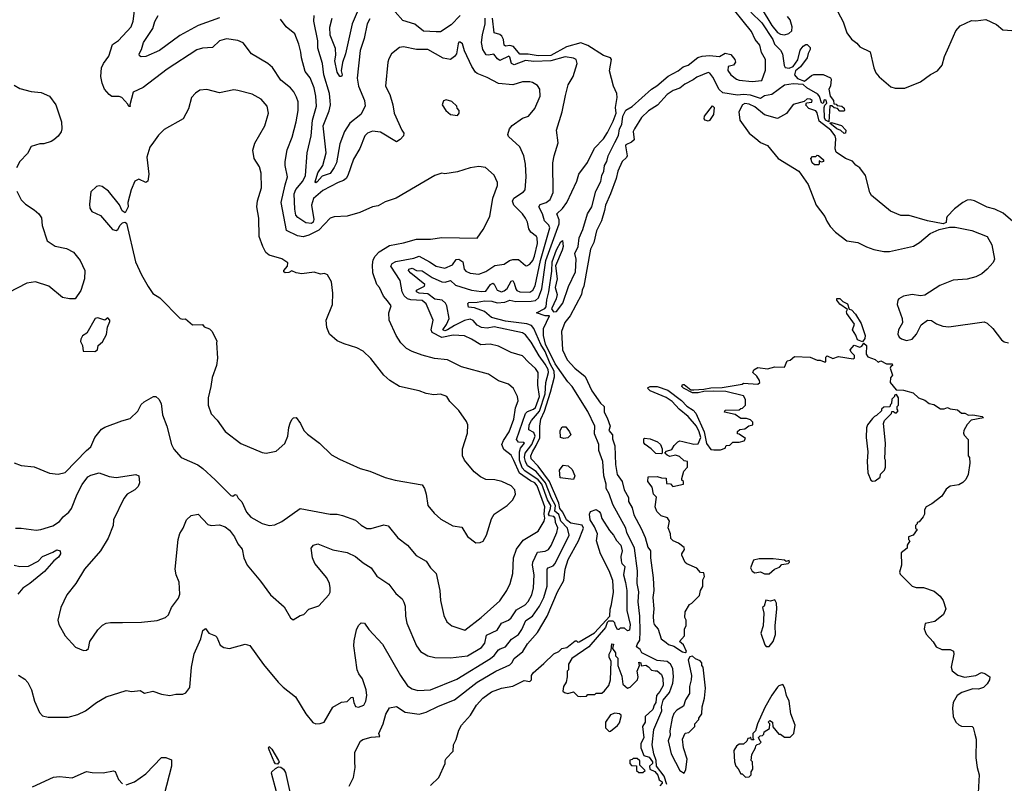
# Model space of a CAD drawing. Extents: x 1245515 to 1420776, y 606314 to 671314.
# Tile 127 of 256: x 1313974 to 1320926, y 654784 to 660175. Entities that reach past the tile are written whole.
import ezdxf

# ---------------------------------------------------------------- set-up
doc = ezdxf.new("R2010")
doc.units = 0

msp = doc.modelspace()

# ---------------------------------------------------------------- linework, layer by layer
at = {"layer": '0CON10XD'}
for points in [[(1318543.8, 654775), (1318523.8, 654835), (1318470, 654905), (1318467.8, 654945), (1318451.3, 654991.3), (1318440.7, 655055), (1318451.5, 655165), (1318509.1, 655295), (1318506.5, 655325), (1318518.6, 655371.4), (1318562.9, 655425), (1318585, 655491.2), (1318590, 655535), (1318585.8, 655595), (1318569.6, 655625), (1318545, 655643.8), (1318475, 655651.9), (1318366.2, 655705), (1318355, 655729.2), (1318328.3, 655748.3), (1318333.8, 655765), (1318353.1, 655795), (1318355.5, 655855.5), (1318351.9, 655965), (1318340.6, 656065), (1318344.7, 656135), (1318334.7, 656195), (1318335.2, 656285), (1318314.1, 656445), (1318261.1, 656555), (1318253.8, 656585), (1318162, 656752), (1318136.7, 656826.7), (1318115.2, 656865), (1318114.8, 656895), (1318097.8, 656955), (1318091.9, 657055), (1318064, 657134), (1318062.6, 657175), (1318031.6, 657251.6), (1318035.8, 657305.8), (1317985, 657408.9), (1317875.1, 657585.1), (1317845, 657617.6), (1317754, 657745), (1317686.6, 657885), (1317673.1, 657945), (1317672.8, 657995), (1317715.7, 658085.7), (1317685, 658085.7), (1317622.5, 658105), (1317682.6, 658137.4), (1317691.7, 658148.3), (1317695, 658197.5), (1317709.5, 658255), (1317730.8, 658399.2), (1317734.7, 658465), (1317765, 658550.8), (1317795, 658606.2), (1317806, 658616), (1317810.8, 658575), (1317805, 658547.5), (1317757.5, 658437.5), (1317768.8, 658345), (1317753.8, 658285), (1317768.1, 658235), (1317762.9, 658205), (1317729.2, 658135), (1317742.1, 658112.1), (1317765, 658114.7), (1317808.8, 658175), (1317848.7, 658291.3), (1317897.7, 658395), (1317902.1, 658485), (1317893.8, 658525), (1317916.3, 658575), (1317924.5, 658635), (1317951, 658695), (1317982.2, 658805), (1318013.9, 658855), (1318042.6, 658965), (1318077.1, 659032.9), (1318083.9, 659075), (1318098.3, 659105), (1318104.1, 659145), (1318120, 659175), (1318129.4, 659215), (1318175, 659308.9), (1318201.2, 659358.8), (1318209.2, 659405), (1318224.5, 659435), (1318232.2, 659495), (1318255, 659536.2), (1318298, 659562), (1318436.1, 659685), (1318472.5, 659707.5), (1318553.4, 659776.6), (1318624.4, 659815), (1318657.7, 659842.3), (1318695, 659854.6), (1318762.5, 659907.5), (1318792.7, 659917.3), (1318845, 659922.1), (1318914.7, 659915.3), (1318955, 659938.4), (1318995, 659929.1), (1319024.6, 659895), (1319027.7, 659875), (1319015, 659854.2), (1318975.7, 659844.3), (1318975, 659816.2), (1318995, 659786.2), (1319035, 659756.1), (1319055, 659748.2), (1319145, 659738.5), (1319214.4, 659745.6), (1319240.5, 659819.5), (1319240, 659895), (1319212.9, 659942.9), (1319199.1, 659995), (1319166.2, 660035), (1319141.1, 660091.1), (1318956, 660326)], [(1317155, 659129.4), (1317065, 659101.4), (1316975, 659087.5), (1316955, 659092.5), (1316905, 659075.8), (1316631.2, 658915), (1316555, 658888.8), (1316505, 658860), (1316465, 658853.3), (1316375.5, 658814.5), (1316285, 658788.6), (1316195, 658783.3), (1316165.4, 658774.6), (1316085, 658689.7), (1316016.6, 658653.4), (1315975, 658643.1), (1315935, 658650), (1315856.7, 658686.7), (1315820.8, 658885), (1315848.8, 659008.8), (1315864.6, 659065), (1315847.3, 659145), (1315847.3, 659175), (1315863.4, 659256.6), (1315896.8, 659345), (1315925.5, 659455), (1315940.4, 659535), (1315939.2, 659595), (1315929.5, 659629.5), (1315910.5, 659665), (1315885, 659693.3), (1315817.6, 659747.6), (1315758.5, 659838.5), (1315725.4, 659865.4), (1315610.8, 659935), (1315550.9, 660010.9), (1315515, 660028.1), (1315435, 660040), (1315384.5, 660025.5), (1315335, 659980), (1315264.3, 659974.3), (1315225, 659961.5), (1315014.7, 659825.3), (1314845, 659696.2), (1314775, 659663.3), (1314752.5, 659575), (1314755, 659562.5), (1314745, 659562.5), (1314738, 659578), (1314695, 659626.7), (1314675, 659633.3), (1314625, 659633.3), (1314605, 659646.7), (1314572.5, 659685), (1314555, 659727.5), (1314545.8, 659775), (1314550.8, 659835), (1314565, 659866.7), (1314602.7, 659917.3), (1314629.5, 660000.5), (1314672.1, 660027.9), (1314760, 660125), (1314774.4, 660165), (1314788.9, 660275)], [(1316363.1, 660245), (1316321.3, 660145), (1316273.8, 659935), (1316253, 659873), (1316243.8, 659815), (1316250, 659785), (1316245.8, 659775), (1316235, 659773.8), (1316215, 659803.8), (1316197.9, 659885), (1316205.5, 659925), (1316202.9, 659972.9), (1316165.6, 660065), (1316163.6, 660123.6), (1316181.1, 660185)], [(1317085, 660205.6), (1317020.6, 660139.4), (1316945, 660089.3), (1316915, 660090.3), (1316824.3, 660094.3), (1316765, 660142.8), (1316680, 660170), (1316625, 660230.5)], [(1319137.5, 660227.5), (1319215, 660153.2), (1319291, 660035), (1319303.1, 660003.1), (1319345, 659959.7), (1319360.5, 659935), (1319371.1, 659851.1), (1319378.7, 659838.7), (1319407.6, 659832.4), (1319435, 659844), (1319467.8, 659892.2), (1319485, 659960), (1319505, 659987.5), (1319525, 660000), (1319535, 660000), (1319555, 659980), (1319555.8, 659964.2), (1319542.3, 659937.7), (1319534, 659905), (1319488.2, 659841.8), (1319450.8, 659815), (1319444.2, 659785), (1319465, 659759.2), (1319515, 659741.2), (1319565, 659781.2), (1319582.3, 659787.7), (1319648.3, 659788.3), (1319698.8, 659765), (1319703.3, 659755), (1319700, 659705), (1319687.5, 659685), (1319696.1, 659636.1), (1319720, 659605), (1319721.7, 659581.7), (1319738.3, 659578.3), (1319745, 659570), (1319780, 659565), (1319795, 659550), (1319797.5, 659535), (1319795, 659530), (1319765, 659530), (1319748.3, 659548.3), (1319725, 659552.5), (1319707.5, 659567.5), (1319695, 659567.5), (1319686.6, 659453.4), (1319663.8, 659465), (1319657.2, 659482.8), (1319654.2, 659555.8), (1319658.8, 659571.2), (1319672.5, 659585), (1319668.3, 659608.3), (1319655, 659610), (1319647, 659583), (1319635, 659587.3), (1319622, 659632), (1319609.7, 659649.7), (1319532.1, 659695), (1319505, 659717.5), (1319435, 659721.6), (1319375, 659713.8), (1319285, 659646.4), (1319233.3, 659636.8), (1319205, 659619.4), (1319133.5, 659643.5), (1319085, 659647.2), (1319043.3, 659643.2), (1318938.7, 659658.7), (1318913.6, 659683.6), (1318869.2, 659769.2), (1318847.2, 659797.2), (1318835, 659801.8), (1318755, 659769.3), (1318730.1, 659749.9), (1318669.7, 659720.3), (1318635, 659691.8), (1318588.9, 659675), (1318545, 659647.8), (1318477.5, 659572.5), (1318415, 659532), (1318365, 659484.6), (1318314.6, 659405), (1318305.6, 659385), (1318313.3, 659326.7), (1318295, 659310), (1318255, 659292.5), (1318251.2, 659285), (1318263.3, 659215), (1318257.7, 659202.3), (1318228, 659175), (1318196.5, 659105), (1318184.8, 659055.2), (1318146.2, 658945), (1318110.5, 658865), (1318102.1, 658827.9), (1318081.4, 658755), (1318046.9, 658685), (1318028, 658602), (1318003.4, 658555), (1317958.3, 658295), (1317944.8, 658265.2), (1317940.6, 658235), (1317860.7, 658085), (1317823.2, 658036.8), (1317800.2, 657975), (1317807.8, 657845), (1317838.7, 657775), (1317894.5, 657714.5), (1317966, 657656), (1318014.6, 657554.6), (1318075, 657468.9), (1318101.5, 657445), (1318099.7, 657405), (1318122.2, 657365), (1318142.5, 657305), (1318134.8, 657274.8), (1318158.7, 657245), (1318160.7, 657215), (1318176.5, 657166.5), (1318181, 657035), (1318193.1, 656965), (1318227.1, 656915), (1318242.2, 656855), (1318271.6, 656801.6), (1318273.5, 656773.5), (1318299.4, 656729.4), (1318309.2, 656679.2), (1318362.3, 656582.2), (1318390.7, 656520.7), (1318410.2, 656450.2), (1318427.7, 656425), (1318427, 656375), (1318445.8, 656235), (1318450.5, 656145), (1318444.1, 656095), (1318452.7, 656015), (1318445.8, 655965), (1318448.6, 655925), (1318455, 655905.7), (1318482, 655872), (1318503.1, 655805), (1318538, 655778), (1318555, 655763.9), (1318593, 655753), (1318655, 655711.8), (1318671.7, 655708.3), (1318681.2, 655715), (1318662, 655762), (1318632.5, 655785), (1318667.5, 655825), (1318667.5, 655875), (1318680, 655895), (1318680, 655935), (1318670, 655955), (1318672.5, 655995), (1318703.6, 656046.4), (1318720, 656055), (1318775, 656110), (1318780, 656145), (1318797, 656173), (1318798.3, 656221.7), (1318810, 656245), (1318805, 656270), (1318781.7, 656271.7), (1318755, 656302.5), (1318685, 656332.5), (1318673.6, 656343.6), (1318650, 656395), (1318650, 656405), (1318667.5, 656435), (1318665, 656450), (1318625, 656480), (1318587.5, 656495), (1318571.7, 656511.7), (1318570, 656545), (1318553, 656587), (1318562.5, 656635), (1318548.3, 656658.3), (1318503, 656673), (1318473, 656703), (1318460, 656735), (1318470, 656805), (1318450, 656825), (1318440, 656875), (1318410, 656915), (1318411.7, 656948.3), (1318475, 656950), (1318505, 656940), (1318538.3, 656938.3), (1318541.7, 656901.7), (1318568.3, 656898.3), (1318585, 656880), (1318660, 656895), (1318660, 656915), (1318650, 656925), (1318650, 656935), (1318663, 656987), (1318690, 657015), (1318690, 657055), (1318665, 657060), (1318631.7, 657091.7), (1318605, 657100), (1318565, 657092.5), (1318545, 657100), (1318530, 657115), (1318541.7, 657128.3), (1318579.3, 657140.7), (1318595, 657170), (1318620, 657195), (1318635, 657202.5), (1318657, 657197), (1318735, 657177.5), (1318765, 657180), (1318782.5, 657225), (1318772.5, 657265), (1318752.5, 657305), (1318693.9, 657373.9), (1318630, 657425), (1318580.5, 657480.5), (1318538.6, 657508.6), (1318424.5, 657554.5), (1318407.5, 657575), (1318410.7, 657579.3), (1318425, 657586.2), (1318475.6, 657585.6), (1318550.7, 657560.7), (1318647.3, 657487.3), (1318685, 657447.5), (1318729.3, 657419.3), (1318747, 657397), (1318807.5, 657265), (1318823, 657183), (1318855, 657140), (1318875, 657137.5), (1318921.7, 657138.3), (1318955, 657150), (1318961.7, 657168.3), (1318988.3, 657171.7), (1319008.3, 657191.7), (1319055, 657192.5), (1319088.3, 657201.7), (1319098.3, 657218.3), (1319055, 657250), (1319041.7, 657251.7), (1319041.7, 657268.3), (1319058.3, 657281.7), (1319095, 657287.5), (1319121.7, 657308.3), (1319150, 657315), (1319150, 657335), (1319135, 657350), (1319105, 657360), (1319065, 657360), (1319027, 657387), (1318950, 657405), (1318955, 657417.5), (1319055, 657420), (1319065, 657430), (1319078.3, 657431.7), (1319100, 657455), (1319100, 657495), (1319085, 657520), (1318959.2, 657549.2)], [(1319209.7, 660259.7), (1319285.5, 660135), (1319325, 660085.6), (1319345, 660072.5), (1319375, 660068.6), (1319405, 660077.1), (1319425, 660096.2), (1319428.7, 660125), (1319415, 660173.3), (1319395, 660197.5)], [(1319750.9, 660230.9), (1319789.6, 660159.6), (1319815, 660083.3), (1319848.3, 660038.3), (1319885, 660008.8), (1319905, 659983.8), (1319979.3, 659949.3), (1320005.8, 659835), (1320020.3, 659800.3), (1320043, 659773), (1320125, 659700.8), (1320155, 659692.5), (1320225, 659691.4), (1320334.5, 659735.5), (1320405, 659788.8), (1320455, 659813.8), (1320486.7, 659855), (1320504, 659915), (1320535.6, 659984.4), (1320585, 660096.7), (1320615, 660131.2), (1320695, 660170), (1320725, 660167.5), (1320795, 660176.7), (1320870.7, 660140.7), (1320915, 660103.3), (1321013, 660097)], [(1315385, 660188.2), (1315235, 660133.2), (1315105.6, 660064.4), (1314961.7, 659958.3), (1314865, 659916.2), (1314832, 659912), (1314819.1, 659919.1), (1314816.7, 659935), (1314833.9, 659965), (1314848.5, 660015), (1314915, 660114.3), (1314928, 660162), (1314951.6, 660205)], [(1316686.1, 656063.9), (1316695.6, 656035), (1316696.9, 655965), (1316706.9, 655915), (1316775.8, 655755), (1316805, 655715.8), (1316856.7, 655685), (1316905, 655673.1), (1317015, 655669.5), (1317135, 655683.3), (1317235, 655742.5), (1317257.6, 655772.4), (1317269.5, 655830.5), (1317345.7, 655864.3), (1317375.5, 655914.5), (1317425.6, 655935), (1317445, 655953.3), (1317482, 656008), (1317542.5, 656045), (1317565, 656068.2), (1317590.5, 656115), (1317601.8, 656165), (1317606.4, 656255), (1317594.7, 656325), (1317598, 656345), (1317629.5, 656415), (1317685, 656422.9), (1317707.1, 656435), (1317727.3, 656462.7), (1317767.4, 656555), (1317772.8, 656587.2), (1317757.7, 656625), (1317755.2, 656655.2), (1317745, 656668.2), (1317715, 656672.9), (1317707.2, 656685), (1317722.8, 656725), (1317723.7, 656745), (1317700.5, 656785), (1317660.2, 656895), (1317635, 656925.8), (1317539.9, 656989.9), (1317521.6, 657011.6), (1317503.3, 657065), (1317502.6, 657125), (1317510.3, 657149.7), (1317539.1, 657185), (1317530.7, 657190.7), (1317495, 657191.5), (1317481.8, 657211.8), (1317544.9, 657395.1), (1317560.5, 657409.5), (1317602.4, 657425), (1317615, 657438.1), (1317644.4, 657515), (1317632.4, 657595), (1317634.1, 657685), (1317615, 657712.9), (1317567.5, 657757.5), (1317525, 657801.4), (1317445, 657826.7), (1317355, 657871.2), (1317295, 657883.5), (1317229.5, 657879.5), (1317165, 657920), (1317115, 657942.2), (1317035, 657947.5), (1316955, 657932.5), (1316886.5, 657966.5), (1316878.8, 657985), (1316893.4, 658055), (1316845, 658169.5), (1316815, 658192.9), (1316735, 658197.2), (1316713.1, 658205), (1316688.9, 658225), (1316674, 658255), (1316660.8, 658335), (1316595.5, 658435), (1316604.3, 658455), (1316630.8, 658469.2), (1316757.9, 658492.1), (1316795, 658504.7), (1316868.2, 658465), (1316915.5, 658434.5), (1316975, 658422), (1317030, 658445), (1317055, 658482.2), (1317075, 658484.2), (1317103.5, 658465), (1317112.3, 658415), (1317125, 658398.9), (1317155, 658386.4), (1317215, 658377.9), (1317265, 658398.5), (1317329.7, 658440.3), (1317395, 658450), (1317432.9, 658475), (1317455, 658481.6), (1317495, 658483.1), (1317545, 658439.2), (1317555, 658437.1), (1317575, 658450.5), (1317596.1, 658475), (1317608.6, 658505), (1317630.4, 658595), (1317628.7, 658635), (1317623.3, 658645), (1317582.5, 658675), (1317569.4, 658699.4), (1317560.4, 658745), (1317546.4, 658775), (1317525.2, 658805.2), (1317463.6, 658865), (1317454.5, 658895), (1317463.1, 658915), (1317530.5, 658959.5), (1317543.8, 658975), (1317550, 659065), (1317544.6, 659154.6), (1317534.4, 659215), (1317505, 659278.8), (1317425, 659350), (1317420, 659365), (1317432.2, 659405), (1317450.7, 659429.3), (1317525, 659480.6), (1317565.7, 659495), (1317610.5, 659549.5), (1317650, 659635), (1317645.6, 659685.6), (1317629.7, 659709.7), (1317595, 659732.5), (1317575, 659735.7), (1317525, 659735.8), (1317455, 659715.6), (1317355, 659724.4), (1317275, 659768.2), (1317205, 659795.5), (1317192.2, 659805), (1317166.5, 659845), (1317115.7, 659955), (1317100, 660005), (1317085, 660016.7), (1317075, 660016.2), (1317068.8, 660005), (1317057.5, 659935), (1317044.2, 659915), (1317015, 659893.3), (1316965, 659903.1), (1316854.7, 659964.7), (1316775, 659965.4), (1316685, 659984.3), (1316655, 659980), (1316600, 659935), (1316580, 659900), (1316573.3, 659875), (1316556, 659705), (1316587.4, 659647.4), (1316608.9, 659575), (1316617.1, 659515), (1316671.4, 659395), (1316686, 659375), (1316683.8, 659355), (1316660.3, 659329.7), (1316635, 659313.8), (1316521.6, 659381.6), (1316465, 659389.3), (1316430, 659375), (1316410.5, 659355), (1316375, 659266.2), (1316330.5, 659189.5), (1316291.2, 659075), (1316278.2, 659055), (1316260.6, 659039.4), (1316221.4, 659025), (1316115, 658968.8), (1316047.5, 658912.5), (1316034, 658865), (1316050.3, 658765), (1316046.1, 658745), (1316035, 658735.6), (1315995, 658741), (1315938, 658778), (1315924.7, 658795), (1315917.3, 658837.3), (1315911, 658945), (1315923.7, 658976.3), (1315974.1, 659035), (1315992.3, 659075), (1316003.8, 659235), (1316032.4, 659355), (1316042.3, 659465), (1316069.2, 659565), (1316064.7, 659635), (1316052.4, 659695), (1316023.8, 659763.8), (1315988.4, 659808.4), (1315962.5, 659905), (1315959.6, 659945), (1315945, 660003.3), (1315915.7, 660075), (1315856, 660125), (1315815, 660178.8)], [(1316445, 660181.9), (1316426.2, 660145), (1316407, 660043), (1316377.6, 659957.6), (1316357.6, 659762.4), (1316366.4, 659705), (1316408.2, 659605), (1316412.5, 659565), (1316383.3, 659505), (1316306, 659444), (1316268.1, 659385), (1316235, 659300), (1316211.6, 659165), (1316195, 659132.5), (1316165, 659088.8), (1316109.4, 659070.6), (1316075, 659030.8), (1316065, 659023.8), (1316059.5, 659029.5), (1316078.2, 659095), (1316114.7, 659145), (1316137.3, 659235), (1316117.6, 659425), (1316158.3, 659531.7), (1316167.8, 659575), (1316167.1, 659602.9), (1316160.6, 659655), (1316121.6, 659785), (1316111.4, 659865), (1316079.8, 659975), (1316079.3, 660025), (1316051.6, 660165), (1316053.8, 660205)], [(1317367.6, 655732.4), (1317405, 655747.7), (1317447.4, 655802.6), (1317495, 655834.6), (1317520.4, 655869.6), (1317547, 655933), (1317595, 655964), (1317645.4, 656034.6), (1317675.6, 656095), (1317699, 656175), (1317698, 656295), (1317704.8, 656305.2), (1317740.6, 656319.4), (1317755, 656336.2), (1317854.4, 656535), (1317843.1, 656585), (1317794, 656635), (1317781.6, 656681.6), (1317752, 656705), (1317757.2, 656745), (1317728.2, 656798.2), (1317687.5, 656905), (1317620.9, 656985), (1317560.4, 657025), (1317544.3, 657055.7), (1317537.9, 657085), (1317542.2, 657115), (1317589.8, 657175), (1317613.5, 657235), (1317605, 657261.7), (1317568.9, 657278.9), (1317570.9, 657315), (1317587.1, 657345), (1317645, 657410.5), (1317684.5, 657534.5), (1317688.5, 657615), (1317708.4, 657685), (1317705.1, 657705), (1317685, 657742.6), (1317641.3, 657801.3), (1317585, 657898.8), (1317545, 657949.7), (1317523.5, 657963.5), (1317325, 658005.8), (1317275, 657998.1), (1317235, 658001.7), (1317205, 658019.8), (1317175, 658052), (1317155, 658060.8), (1317115, 658052), (1317043, 658017), (1316994, 657985), (1316975, 657978.4), (1316961.8, 657985), (1316987.5, 658022.5), (1317005.7, 658065), (1316989.5, 658155), (1316980, 658175), (1316957.1, 658195), (1316905, 658202.9), (1316855, 658239.7), (1316795, 658245.7), (1316774.7, 658255), (1316775, 658265.3), (1316832.7, 658295), (1316835.4, 658305), (1316734.7, 658385), (1316719.1, 658405), (1316721.1, 658415), (1316745, 658421.1), (1316775, 658404.3), (1316815, 658401.6), (1316886.8, 658355), (1316955, 658325.6), (1316977.1, 658322.9), (1317015, 658334.6), (1317051.9, 658301.9), (1317165, 658264.8), (1317235, 658256.7), (1317265, 658258.9), (1317298.9, 658305), (1317315, 658315.3), (1317325, 658308.1), (1317345, 658266.1), (1317375.2, 658254.8), (1317395, 658261.1), (1317415, 658276.9), (1317445, 658329.1), (1317455, 658333.1), (1317464.2, 658315), (1317476.9, 658275), (1317485, 658263.7), (1317505, 658253.7), (1317575, 658251.9), (1317596.1, 658265), (1317612.5, 658297.5), (1317652, 658475), (1317716.3, 658705), (1317709.7, 658725), (1317680.5, 658755), (1317666.1, 658805), (1317638.7, 658855), (1317649, 658871), (1317692, 658885), (1317720, 658905), (1317741.4, 658955), (1317739.1, 659165), (1317747.5, 659215), (1317775.5, 659305.5), (1317763.5, 659395), (1317804.5, 659525), (1317828.7, 659641.3), (1317847.8, 659715), (1317882.2, 659775), (1317910, 659865), (1317903.8, 659895), (1317884.3, 659904.3), (1317825, 659913.8), (1317725, 659884.6), (1317605, 659880.9), (1317545, 659887.8), (1317465, 659856.2), (1317446, 659866), (1317435, 659910.8), (1317427, 659917), (1317365, 659887.9), (1317348.1, 659898.1), (1317322.1, 659932.1), (1317285, 659924), (1317267.3, 659927.2), (1317245, 659964.4), (1317235.2, 660014.8), (1317241.2, 660068.8), (1317260.7, 660145), (1317260.3, 660185)], [(1317308.5, 658188.5), (1317345.2, 658175.2), (1317398.8, 658181.2), (1317435, 658195.2), (1317476.6, 658186.6), (1317585, 658187), (1317616.3, 658193.7), (1317638.3, 658211.7), (1317660, 658275), (1317688.1, 658475), (1317783, 658735), (1317782.8, 658762.8), (1317766.2, 658805), (1317806.9, 658843.1), (1317837.4, 658885), (1317908.8, 659035), (1317922, 659085), (1317983.8, 659166.2), (1318032.5, 659267.5), (1318095, 659333.5), (1318125, 659379.4), (1318165, 659458.8), (1318185.7, 659515), (1318181.2, 659555), (1318192.5, 659625), (1318190.8, 659655), (1318165.6, 659705.6), (1318137.5, 659815), (1318153.8, 659895), (1318146.7, 659905), (1318095, 659921.5), (1317985, 659994), (1317935, 660011.2), (1317835, 659983.5), (1317725, 659923.2), (1317635, 659919.6), (1317565, 659931.1), (1317505, 659931.2), (1317460.4, 659985), (1317435, 659992.3), (1317405, 659988.4), (1317395, 659994.6), (1317389.7, 660035), (1317378.6, 660058.6), (1317365, 660070), (1317323.1, 660083.1), (1317312.7, 660185)], [(1313934.1, 659714.1), (1313975, 659688.8), (1314055, 659669.2), (1314125, 659660.8), (1314185, 659636.2), (1314228.8, 659575), (1314270, 659455), (1314271.2, 659405), (1314265.7, 659384.3), (1314245, 659353.8), (1314215, 659326.2), (1314195, 659316.2), (1314145, 659298), (1314115, 659298.8), (1314055, 659279.2), (1314028.8, 659231.2), (1313973.8, 659175), (1313951.7, 659128.3)], [(1317195, 656482.5), (1317225, 656483.3), (1317245.7, 656494.3), (1317270, 656535), (1317305, 656652.5), (1317324, 656685), (1317415, 656746.2), (1317456.7, 656785), (1317473.8, 656825), (1317470, 656855), (1317443.3, 656885), (1317377.5, 656915), (1317327.7, 656927.7), (1317265, 656930), (1317227.3, 656947.3), (1317183.4, 656983.4), (1317115, 657066.7), (1317101.2, 657095), (1317100, 657145), (1317136, 657255), (1317138, 657315), (1317128.3, 657338.3), (1317075, 657416.7), (1317010.9, 657480.9), (1316988.8, 657515), (1316945, 657532.5), (1316897.3, 657527.3), (1316845, 657536), (1316795, 657555.8), (1316655, 657586.7), (1316587, 657627), (1316546, 657666), (1316453.9, 657783.9), (1316398, 657835), (1316355, 657859.2), (1316265.9, 657885.9), (1316215, 657908.8), (1316161.2, 657955), (1316142.1, 658002.1), (1316138.6, 658055), (1316181.9, 658165), (1316185.6, 658245), (1316175.8, 658325), (1316146.2, 658375), (1316125, 658382.5), (1316098.3, 658378.3), (1316053.6, 658393.6), (1315965, 658382), (1315925, 658388.8), (1315895, 658402), (1315875, 658391.1), (1315848.3, 658388.3), (1315840, 658395), (1315840, 658405), (1315865.6, 658435), (1315867.9, 658457.9), (1315825, 658486.9), (1315735, 658512.5), (1315712.8, 658532.8), (1315689.5, 658575), (1315664.6, 658644.6), (1315663.1, 658775), (1315647.9, 658855), (1315652.4, 658897.6), (1315681.7, 658988.3), (1315677.9, 659092.1), (1315666.4, 659136.4), (1315628.5, 659195), (1315619.6, 659255), (1315635, 659304), (1315705, 659426.7), (1315730, 659515), (1315722.2, 659565), (1315680, 659615), (1315615, 659649.2), (1315515, 659676), (1315485, 659680), (1315385, 659658.6), (1315295, 659683.3), (1315245, 659676.7), (1315214.1, 659655.9), (1315186.2, 659625), (1315166.9, 659545), (1315127.1, 659475), (1314995, 659400.8), (1314955, 659360), (1314919.1, 659310.9), (1314892.5, 659275), (1314871.5, 659205), (1314885.6, 659084.4), (1314878.8, 659035), (1314865, 659026.7), (1314815, 659050), (1314787.5, 659035), (1314760, 658975), (1314737.5, 658885), (1314740, 658855), (1314718.3, 658811.7), (1314697, 658827), (1314678.3, 658868.3), (1314600, 658965), (1314555, 658996.7), (1314535, 659002.5), (1314515, 658997.5), (1314475, 658960), (1314466.4, 658873.6), (1314468.8, 658845), (1314482.3, 658822.3), (1314545, 658792.5), (1314630, 658695), (1314655, 658687.5), (1314666.4, 658693.6), (1314682.5, 658725), (1314698.8, 658741.2), (1314715, 658746.7), (1314728.8, 658738.8), (1314791.2, 658465), (1314833, 658373), (1314881.9, 658291.9), (1314915, 658243.3), (1314962.5, 658212.5), (1315106.4, 658066.4), (1315125, 658060), (1315145, 658062.5), (1315195, 658020), (1315265, 658022.5), (1315277, 658007), (1315315, 657993.3), (1315333.6, 657973.6), (1315366.4, 657906.4), (1315362.5, 657895), (1315370, 657785), (1315363.3, 657735), (1315331.7, 657648.3), (1315324, 657585), (1315304.4, 657505), (1315304.5, 657455), (1315325, 657393.8), (1315369.1, 657349.1), (1315425, 657268.8), (1315535, 657184), (1315685, 657120), (1315715, 657113.8), (1315785, 657128.8), (1315845, 657183.8), (1315868, 657235), (1315874.1, 657295.9), (1315884, 657326), (1315895, 657352.5), (1315906.7, 657363.3), (1315925, 657367.5), (1315956.2, 657325), (1315981.2, 657275), (1316005, 657248), (1316090, 657185), (1316175, 657104), (1316232.1, 657072.1), (1316377.5, 657007.5), (1316447.3, 656987.3), (1316555, 656942.5), (1316625.9, 656924.1), (1316815, 656892), (1316832.5, 656865), (1316844.3, 656825), (1316856, 656745), (1316900.3, 656690.3), (1316947.9, 656647.9), (1317031.7, 656601.7), (1317095, 656592), (1317136.1, 656526.1), (1317195, 656482.5)], [(1317065, 659500), (1317077.5, 659515), (1317077.5, 659535), (1317061.7, 659551.7), (1317060, 659565), (1317025, 659597.5), (1316985, 659610), (1316967, 659603), (1316957.5, 659575), (1316982.5, 659535), (1317015, 659506.7), (1317065, 659500)], [(1319945.5, 659075), (1319905, 659129.1), (1319878.6, 659148.6), (1319855, 659176.5), (1319805, 659196), (1319739.5, 659239.5), (1319732.5, 659262.5), (1319736.9, 659335), (1319731.2, 659355), (1319700.5, 659395), (1319619.5, 659459.5), (1319605, 659518.9), (1319595, 659532.5), (1319545, 659548.8), (1319525, 659572.5), (1319530.5, 659589.5), (1319567, 659593), (1319568.5, 659605), (1319556.2, 659615), (1319535, 659616.5), (1319513.4, 659596.6), (1319435, 659577.1), (1319387.8, 659512.2), (1319325, 659477.2), (1319233.9, 659503.9), (1319165, 659560), (1319125, 659579.2), (1319095, 659582.5), (1319078.4, 659575), (1319052.1, 659525), (1319060, 659465), (1319125, 659374.6), (1319185, 659325.6), (1319205, 659309.2), (1319255, 659288), (1319328.6, 659195), (1319475.7, 659105.7), (1319541.2, 659011.2), (1319598.9, 658865), (1319660, 658785), (1319672.4, 658752.4), (1319696.2, 658716.2), (1319734.7, 658674.7), (1319815, 658614), (1319892.3, 658602.3), (1319952.1, 658572.1), (1320005, 658554), (1320075, 658538.8), (1320115, 658538.8), (1320285, 658577.5), (1320327.9, 658602.1), (1320402.5, 658665), (1320465.9, 658694.1), (1320539.5, 658710.5), (1320579.5, 658709.5), (1320697.6, 658687.6), (1320805, 658645.7), (1320837.5, 658585), (1320857.5, 658485), (1320847.9, 658462.1), (1320806.2, 658415), (1320768.7, 658381.3), (1320725, 658359.2), (1320665, 658344), (1320565, 658337.5), (1320472.1, 658297.9), (1320365, 658231.2), (1320335, 658226.2), (1320275, 658234.2), (1320215, 658224.2), (1320182, 658205), (1320174.3, 658195), (1320168.9, 658165), (1320204.5, 658065), (1320206.7, 658035), (1320179.5, 657985), (1320173.6, 657955), (1320184.5, 657935), (1320201.2, 657921.2), (1320235, 657910), (1320275, 657920), (1320305.7, 657955), (1320339.7, 658020.3), (1320385, 658053.8), (1320411.7, 658051.7), (1320448.6, 658028.6), (1320492.1, 658012.1), (1320535, 658007.1), (1320785, 658041.4), (1320805, 658032), (1320845, 657994), (1320906.2, 657915), (1320925, 657900), (1320955, 657893.8)], [(1318835, 659458.8), (1318813.3, 659465), (1318808, 659475), (1318810, 659495), (1318866.4, 659566.4), (1318877.1, 659555), (1318872, 659505), (1318845, 659463.3), (1318835, 659458.8)], [(1319795, 659372.2), (1319772.2, 659392.2), (1319744.1, 659405), (1319694.3, 659445.7), (1319705, 659448.9), (1319777.4, 659427.4), (1319806.4, 659396.4), (1319805, 659374), (1319795, 659372.2)], [(1319615, 659150), (1319585, 659150), (1319570, 659165), (1319560, 659195), (1319571.7, 659208.3), (1319595, 659210), (1319605, 659220), (1319615, 659217.5), (1319650, 659185), (1319650, 659175), (1319635, 659170), (1319620, 659180), (1319620, 659155), (1319615, 659150)], [(1313935, 657046), (1313985, 657028.5), (1314075, 657019.5), (1314185, 656972.9), (1314245, 656965.7), (1314295, 656979.4), (1314445, 657133.3), (1314475, 657160.8), (1314504.5, 657225.5), (1314551.2, 657285), (1314575, 657299.2), (1314695, 657344), (1314755, 657358.8), (1314809.1, 657410.9), (1314832.4, 657457.6), (1314852.1, 657477.9), (1314917.5, 657515), (1314935, 657516), (1314957.3, 657497.3), (1314971.9, 657465), (1314982.5, 657385), (1315013.8, 657305), (1315046.1, 657176.1), (1315062.7, 657142.7), (1315114.5, 657084.5), (1315232.2, 657032.2), (1315266.5, 657006.5), (1315355, 656927.5), (1315463.8, 656815), (1315478.3, 656811.7), (1315495, 656823.3), (1315505, 656821.2), (1315517.3, 656797.3), (1315541.5, 656771.5), (1315575, 656699.4), (1315605, 656663.8), (1315685, 656617.5), (1315735, 656604.3), (1315775, 656608.6), (1315825, 656632.9), (1315955, 656723.8), (1316165, 656684.2), (1316215, 656684.2), (1316254.2, 656674.2), (1316345, 656641.2), (1316385, 656606.7), (1316425, 656584.2), (1316455, 656582.5), (1316545, 656608.8), (1316575, 656601.2), (1316645, 656516.2), (1316713.3, 656465), (1316773, 656393), (1316845, 656352.5), (1316875, 656306), (1316914.2, 656265), (1316940, 656145), (1316944.2, 656074.2), (1316967.8, 655967.8), (1316990, 655925), (1317025, 655896), (1317117.5, 655865), (1317232.9, 655955), (1317365, 656072.5), (1317413.1, 656145), (1317437.1, 656195), (1317455.6, 656265), (1317461.2, 656375), (1317482.9, 656437.1), (1317528.7, 656501.3), (1317635, 656563.3), (1317676.8, 656635), (1317682.4, 656655), (1317676.6, 656685), (1317682.7, 656735), (1317628.5, 656885), (1317610.8, 656905), (1317579.9, 656919.9), (1317504, 656974), (1317463.9, 657063.9), (1317445, 657100.7), (1317391.5, 657141.5), (1317379.2, 657175), (1317389.4, 657205), (1317429.8, 657265), (1317461.9, 657355), (1317475.2, 657434.8), (1317493.6, 657485), (1317487.8, 657515), (1317461.3, 657571.3), (1317425, 657602), (1317355, 657625.6), (1317285, 657672.9), (1317093.9, 657723.9), (1316995, 657774.4), (1316902.6, 657782.6), (1316815, 657806.7), (1316745, 657832.2), (1316705, 657854.4), (1316665, 657894.3), (1316631.9, 657945), (1316583.8, 658055), (1316580, 658105), (1316596.7, 658155), (1316570.8, 658190.8), (1316542.7, 658222.7), (1316513.8, 658285), (1316495.8, 658305.8), (1316467.9, 658387.9), (1316464.3, 658445), (1316470.8, 658479.2), (1316482.7, 658505), (1316512.7, 658537.2), (1316585, 658582), (1316685, 658599.5), (1316775, 658626.4), (1316875, 658625.5), (1316955, 658636.5), (1317205, 658632.5), (1317247, 658693), (1317293.4, 658786.6), (1317314, 658915), (1317346.7, 659005), (1317348.6, 659025), (1317325, 659078.8), (1317262.7, 659132.7), (1317215, 659139.2), (1317155, 659129.4)], [(1321055, 658691.9), (1320919.1, 658809.1), (1320858.3, 658838.3), (1320805, 658852.9), (1320715, 658897.5), (1320685, 658903.3), (1320665, 658901.2), (1320632.5, 658885), (1320575, 658840), (1320523.3, 658785), (1320517.5, 658775), (1320516.4, 658743.6), (1320495, 658733.3), (1320385, 658755.7), (1320255, 658793.8), (1320195, 658793.3), (1320123.7, 658823.7), (1319989.2, 658935), (1319977.1, 658955), (1319945.5, 659075)], [(1313953.8, 658965), (1313984.5, 658904.5), (1314015, 658874), (1314075, 658832), (1314108, 658805), (1314126.6, 658776.6), (1314133.4, 658723.4), (1314168.6, 658615), (1314225, 658575.6), (1314305, 658559.5), (1314354.2, 658535), (1314401.2, 658475), (1314432.7, 658405), (1314430.6, 658345), (1314405, 658262.5), (1314364.3, 658205.7), (1314325, 658204.6), (1314275, 658214.5), (1314180, 658295), (1314085, 658325.6), (1314025, 658315.6), (1313893.4, 658246.6)], [(1319925, 657900), (1319890, 657915), (1319878.3, 657948.3), (1319853.8, 657985), (1319867.5, 658025), (1319815, 658100), (1319812.5, 658115), (1319818.3, 658128.3), (1319765, 658167.5), (1319743.3, 658195), (1319743.8, 658206.2), (1319765, 658205.8), (1319786.4, 658186.4), (1319819.3, 658169.3), (1319831.7, 658131.7), (1319846.4, 658126.4), (1319875, 658096.7), (1319915, 658031.2), (1319943.3, 657945), (1319942.5, 657925), (1319925, 657900)], [(1316301.2, 654765), (1316330, 654825), (1316342, 654895), (1316339.7, 654935), (1316340, 655005), (1316379.4, 655080.6), (1316397.7, 655092.3), (1316455, 655108.9), (1316516.7, 655115), (1316510, 655135), (1316541.4, 655205), (1316558.3, 655271.7), (1316585, 655317.5), (1316633.9, 655326.1), (1316695, 655286.4), (1316795, 655271.8), (1316845, 655285.3), (1316931.1, 655328.9), (1317045, 655374), (1317205, 655497.4), (1317335, 655574.7), (1317435, 655620), (1317450, 655635), (1317465.4, 655665), (1317525.6, 655714.4), (1317559.7, 655769.7), (1317631.2, 655848.8), (1317698.7, 655965), (1317770.2, 656135), (1317815.8, 656215), (1317825.2, 656295), (1317845.6, 656365), (1317920.4, 656495), (1317954.2, 656585), (1317946.1, 656606.1), (1317865, 656620), (1317835.6, 656645), (1317809.2, 656699.2), (1317787.6, 656725), (1317781.2, 656761.2), (1317714.9, 656915), (1317635, 657023.2), (1317585.6, 657075), (1317582.6, 657095), (1317595, 657125.2), (1317621.8, 657168.2), (1317645.9, 657224.1), (1317647.3, 657305), (1317654.8, 657354.8), (1317679.5, 657410.5), (1317721.6, 657545), (1317750.3, 657655), (1317747.5, 657695), (1317719.9, 657745), (1317685, 657833.2), (1317653.2, 657883.2), (1317603.5, 657995), (1317587, 658017), (1317555, 658028.9), (1317405, 658046.6), (1317305, 658072.7), (1317255, 658115.3), (1317185, 658141.3), (1317142.5, 658145), (1317137.4, 658172.6), (1317145, 658179.6), (1317205, 658180), (1317255, 658190.7), (1317308.5, 658188.5)], [(1314505, 657832), (1314523.3, 657845), (1314527.5, 657875), (1314558.3, 657901.7), (1314587.7, 657952.3), (1314593.8, 658005), (1314610, 658045), (1314610, 658055), (1314595, 658070), (1314575, 658053.3), (1314525, 658071.2), (1314506.7, 658065), (1314447.3, 657962.7), (1314417, 657943), (1314405, 657920), (1314403.6, 657903.6), (1314417.5, 657875), (1314422.5, 657835), (1314505, 657832)], [(1318959.2, 657549.2), (1318875, 657553.8), (1318805, 657550), (1318765, 657540), (1318725, 657541.2), (1318660, 657575), (1318650, 657585), (1318655, 657600), (1318665, 657600), (1318712.5, 657562.5), (1318735, 657562.5), (1318805, 657566.2), (1318855, 657575.8), (1318935, 657578), (1319075, 657602.5), (1319085, 657610), (1319185, 657602.5), (1319200, 657615), (1319197, 657627), (1319179.3, 657659.3), (1319150, 657685), (1319157, 657703), (1319185, 657720), (1319255, 657711.4), (1319305, 657723.8), (1319375, 657723.3), (1319393.3, 657766.7), (1319415, 657772.5), (1319445, 657796.7), (1319555, 657793.8), (1319605, 657772.5), (1319625, 657772.5), (1319655, 657760), (1319665, 657760), (1319667, 657793), (1319675, 657802.5), (1319715, 657782.5), (1319755, 657798), (1319859.3, 657780.7), (1319867.5, 657785), (1319867.5, 657805), (1319845, 657827.5), (1319837.5, 657845), (1319865, 657877.5), (1319905, 657862.5), (1319919.5, 657870.5), (1319935, 657892.5), (1319953.8, 657875), (1319950, 657815), (1319962.5, 657795), (1320015, 657776.2), (1320035, 657757.5), (1320055, 657765.8), (1320095, 657746.7), (1320135, 657746), (1320137.5, 657735), (1320125, 657727.5), (1320120, 657715), (1320137.5, 657665), (1320123, 657647), (1320120, 657615), (1320161.7, 657561.7), (1320215, 657560), (1320281.7, 657541.7), (1320320, 657505), (1320365, 657488.8), (1320395, 657466.7), (1320427.7, 657457.7), (1320475, 657427.5), (1320501.7, 657428.3), (1320525, 657437.5), (1320545, 657427.5), (1320595, 657420), (1320625, 657397.5), (1320647, 657397), (1320673.9, 657383.9), (1320705, 657385.7), (1320770, 657375), (1320778.8, 657365), (1320692.7, 657347.3), (1320665, 657316.7), (1320640, 657275), (1320637.5, 657255), (1320643, 657243), (1320671.7, 657211.7), (1320670, 657095), (1320680, 657085), (1320682.5, 657045), (1320670, 656965), (1320655, 656930), (1320633, 656907), (1320605, 656892.5), (1320545, 656882.5), (1320515, 656860), (1320485, 656812.5), (1320415, 656757.5), (1320373.6, 656736.4), (1320362.5, 656715), (1320362.5, 656685), (1320352.5, 656665), (1320325, 656630), (1320310, 656625), (1320310, 656615), (1320300, 656605), (1320300, 656585), (1320310, 656575), (1320283, 656537), (1320250, 656525), (1320250, 656505), (1320260, 656495), (1320240, 656465), (1320240, 656445), (1320198.3, 656411.7), (1320200, 656325), (1320186.7, 656275), (1320191.7, 656261.7), (1320275.9, 656175.9), (1320305, 656165.8), (1320327.7, 656167.7), (1320355.7, 656165.7), (1320430.9, 656140.9), (1320473.8, 656105), (1320493.9, 656073.9), (1320512.5, 656015), (1320497.5, 655975), (1320435, 655926.7), (1320366.7, 655913.3), (1320360, 655875), (1320375, 655836.2), (1320423, 655783), (1320445, 655746.7), (1320485, 655730), (1320545, 655728.8), (1320567.3, 655717.3), (1320570, 655695), (1320551.4, 655605), (1320557.7, 655577.7), (1320598.8, 655548.8), (1320645, 655532.9), (1320725, 655544.3), (1320765, 655566.2), (1320789.7, 655559.7), (1320824.2, 655535), (1320821.4, 655515), (1320804.4, 655485.6), (1320778.8, 655461.2), (1320745, 655449.2), (1320705, 655451.4), (1320625.5, 655424.5), (1320594.2, 655405), (1320565.5, 655355), (1320560.9, 655315), (1320565.6, 655255.6), (1320585, 655216.2), (1320605, 655196.2), (1320625, 655186.7), (1320700, 655185), (1320707, 655177), (1320718.3, 655131.7), (1320728.8, 655095), (1320726.4, 654963.6), (1320735.3, 654895.3), (1320749.7, 654845), (1320740, 654675)], [(1319995, 656917.5), (1320015, 656920), (1320050, 656945), (1320053, 656967), (1320080, 656995), (1320087.5, 657015), (1320087.5, 657065), (1320082.5, 657075), (1320086.7, 657185), (1320072.5, 657325), (1320080, 657345), (1320130, 657395), (1320131.7, 657408.3), (1320145, 657410), (1320155, 657400), (1320165, 657400), (1320177.5, 657415), (1320170, 657425), (1320170, 657445), (1320180, 657455), (1320180, 657505), (1320165, 657530), (1320150, 657525), (1320150, 657515), (1320133, 657497), (1320130, 657465), (1320121.7, 657458.3), (1320118.3, 657441.7), (1320075, 657440), (1320060, 657425), (1320060, 657415), (1320025, 657380), (1320010, 657375), (1319995, 657360), (1319960, 657315), (1319952.5, 657295), (1319950, 657225), (1319963.3, 657125), (1319957.5, 657055), (1319962.5, 656975), (1319984.1, 656924.1), (1319995, 656917.5)], [(1317815, 657218.8), (1317793.3, 657225), (1317790, 657275), (1317805, 657300), (1317830.7, 657300.7), (1317856.2, 657265), (1317866.1, 657243.9), (1317845, 657224), (1317815, 657218.8)], [(1318505, 657110), (1318465, 657112.5), (1318432.5, 657145), (1318390, 657175), (1318381.7, 657188.3), (1318380, 657215), (1318385, 657220), (1318425, 657216), (1318477.5, 657195), (1318497.5, 657175), (1318510, 657145), (1318510, 657115), (1318505, 657110)], [(1317885, 656930), (1317791.2, 656941.2), (1317786, 656995), (1317810.8, 657029.2), (1317847.5, 657025), (1317875, 657000), (1317894, 656955), (1317885, 656930)], [(1313945, 656585.6), (1313985, 656585.7), (1314090.9, 656570.9), (1314122.5, 656575), (1314207.9, 656602.1), (1314255, 656633.1), (1314280, 656665), (1314321.1, 656698.9), (1314339.1, 656725), (1314378.8, 656825), (1314415, 656892.9), (1314455, 656947.5), (1314475, 656960.8), (1314535, 656976.7), (1314605, 656950), (1314655, 656944.2), (1314795, 656964.1), (1314815.8, 656955), (1314819.2, 656905), (1314809.3, 656879.3), (1314787.1, 656855), (1314733.5, 656825), (1314708.2, 656795), (1314636.9, 656645), (1314634.4, 656605), (1314597.5, 656515), (1314545.4, 656424.6), (1314432.5, 656295), (1314371.2, 656195), (1314306.2, 656115), (1314263.3, 656025), (1314243.8, 655935), (1314250, 655905), (1314293.8, 655825), (1314367.5, 655745), (1314425, 655722), (1314445, 655724), (1314460, 655735), (1314468.8, 655785), (1314525, 655866.7), (1314559.5, 655900.5), (1314585, 655913.8), (1314615, 655920), (1314700.6, 655920.6), (1314835, 655921.9), (1314945, 655934.4), (1315002.5, 655955), (1315025, 655973.3), (1315046, 656025), (1315095, 656091.2), (1315105, 656120), (1315100.4, 656205), (1315078.8, 656255), (1315072.5, 656295), (1315092.3, 656505), (1315105, 656548), (1315128.1, 656585), (1315152.2, 656645), (1315185, 656674.2), (1315235, 656684), (1315301.7, 656611.7), (1315325, 656604.2), (1315385, 656609.2), (1315425, 656593.8), (1315455, 656572), (1315490.8, 656525), (1315515, 656473.8), (1315545, 656436.7), (1315555.5, 656375.5), (1315580, 656325), (1315675, 656211.2), (1315745, 656113.8), (1315841.2, 656031.2), (1315885, 655952.5), (1315905, 655937.5), (1315955, 655970), (1315980, 655975), (1316015, 656012.5), (1316085, 656037.5), (1316156.1, 656113.9), (1316165.9, 656134.1), (1316165.9, 656164.1), (1316160.8, 656195), (1316143.1, 656235), (1316058.9, 656335), (1316041.5, 656375), (1316031.2, 656445), (1316047.5, 656465), (1316080, 656475), (1316185, 656431.5), (1316285, 656412.5), (1316346, 656386), (1316400.2, 656340.2), (1316455.5, 656305.5), (1316495, 656245.8), (1316579.8, 656189.8), (1316628.6, 656125), (1316675.5, 656085.5), (1316686.1, 656063.9)], [(1316875, 654767.5), (1316932.5, 654825), (1316977.5, 654925), (1316977.5, 654945), (1316985, 654960), (1317035, 655010), (1317037.5, 655055), (1317056.4, 655093.6), (1317075, 655160), (1317093.3, 655195), (1317157.5, 655265), (1317200, 655335), (1317244, 655385), (1317305, 655428.9), (1317375, 655455.6), (1317455, 655470), (1317535, 655508.8), (1317576, 655504), (1317587.5, 655515), (1317587.5, 655545), (1317600, 655565), (1317675, 655630), (1317745, 655697.5), (1317780, 655715), (1317803, 655737), (1317837, 655743), (1317895, 655790), (1317905, 655790), (1317915, 655780), (1317925, 655782.5), (1318033.6, 655846.4), (1318140, 655965), (1318143, 656013), (1318153.8, 656046.2), (1318165.8, 656134.2), (1318162, 656215), (1318136.7, 656285), (1318074.4, 656404.4), (1318047.5, 656495), (1318053.3, 656545), (1318032.5, 656595), (1318001.9, 656645), (1317996.7, 656685), (1318005, 656702.5), (1318045, 656717.5), (1318065, 656703.8), (1318075, 656690), (1318084.4, 656654.4), (1318137.9, 656567.9), (1318166.8, 656536.8), (1318187.4, 656497.4), (1318217.5, 656465), (1318227.5, 656425), (1318217.5, 656385), (1318220, 656355), (1318226.4, 656336.4), (1318246.2, 656315), (1318237.5, 656255), (1318252, 656202), (1318260, 656145), (1318261.9, 656005), (1318283.3, 655905), (1318280, 655865), (1318265, 655860), (1318245, 655880), (1318215, 655880), (1318205, 655870), (1318195, 655870), (1318180, 655895), (1318177, 655917), (1318165, 655930), (1318131.7, 655928.3), (1318121.7, 655918.3), (1318110, 655885), (1317991.7, 655748.3), (1317872.5, 655665), (1317850, 655625), (1317850, 655585), (1317840, 655575), (1317840, 655535), (1317831.7, 655498.3), (1317813, 655467), (1317810, 655435), (1317820, 655425), (1317845, 655417.5), (1317885, 655430), (1317915, 655400), (1317935, 655397.5), (1317975, 655400), (1317985, 655410), (1318035, 655410), (1318045, 655420), (1318085, 655420), (1318103, 655437), (1318133.3, 655475), (1318146.1, 655513.9), (1318150, 655645), (1318136.7, 655675), (1318136.7, 655695), (1318150, 655725), (1318155, 655770), (1318167, 655767), (1318160, 655735), (1318180, 655705), (1318180, 655685), (1318197, 655667), (1318197.5, 655615), (1318225, 655540), (1318233.8, 655485), (1318265, 655456.7), (1318285, 655462.5), (1318336.2, 655515), (1318340, 655535), (1318334.1, 655575.9), (1318350, 655615), (1318345, 655640), (1318360, 655635), (1318363, 655613), (1318395, 655617.5), (1318415, 655606.7), (1318435, 655582.5), (1318460.7, 655579.3), (1318475, 655577.5), (1318505, 655552.5), (1318514.3, 655524.3), (1318517.1, 655475), (1318495, 655432.5), (1318470.8, 655405), (1318466.7, 655355), (1318453.7, 655336.3), (1318444.4, 655305), (1318390, 655255), (1318390, 655215), (1318372.5, 655185), (1318381.2, 655105), (1318359.2, 655065), (1318360, 655035), (1318380.8, 654980.8), (1318418.5, 654968.5), (1318443.3, 654935), (1318442.5, 654925), (1318420, 654905), (1318422.5, 654885), (1318457.6, 654867.6), (1318480.7, 654840.7), (1318489.3, 654809.3), (1318510, 654795), (1318510, 654785), (1318494.1, 654765.9)], [(1313935, 656324.3), (1313975, 656314.4), (1314035, 656317.5), (1314105, 656351.8), (1314134.4, 656385.6), (1314208.9, 656415), (1314235, 656432.9), (1314259.4, 656425), (1314260.8, 656405), (1314248.2, 656381.8), (1314214, 656355), (1314149.9, 656280.1), (1314045.4, 656194.6), (1313995, 656162.8), (1313959.5, 656120.5)], [(1319265, 656262.5), (1319303, 656297), (1319339.3, 656310.7), (1319355, 656330), (1319400, 656335), (1319410, 656345), (1319408.3, 656358.3), (1319385, 656350), (1319375, 656360), (1319295, 656370), (1319195, 656370), (1319155, 656360), (1319133.8, 656306.2), (1319145, 656282.5), (1319165, 656270), (1319205, 656277.5), (1319233, 656263), (1319265, 656262.5)], [(1319265, 655750), (1319293.3, 655785), (1319310, 655835), (1319307.5, 655895), (1319320, 656015), (1319316.7, 656056.7), (1319305, 656080), (1319275, 656070), (1319241.7, 656078.3), (1319230, 656035), (1319220, 656025), (1319227.5, 655985), (1319223.3, 655895), (1319206.4, 655843.6), (1319235, 655762.5), (1319245, 655750), (1319265, 655750)], [(1313965, 655547.5), (1314010.3, 655520.3), (1314031.2, 655495), (1314056.2, 655445), (1314077.5, 655365), (1314114.2, 655284.2), (1314135, 655261.2), (1314175, 655251.2), (1314315, 655251.9), (1314385, 655270), (1314438.8, 655295), (1314515.5, 655354.5), (1314585, 655394.2), (1314725, 655438.8), (1314765, 655433.3), (1314825, 655440), (1314855, 655421.2), (1314915, 655434), (1314975, 655412.5), (1315035, 655404), (1315077, 655413), (1315126.4, 655413.6), (1315146.4, 655423.6), (1315175, 655460), (1315186.6, 655603.4), (1315205, 655697.5), (1315252, 655805), (1315266.7, 655863.3), (1315285, 655877.5), (1315310, 655845), (1315356.4, 655826.4), (1315366.7, 655815), (1315389.3, 655759.3), (1315415, 655743.3), (1315455, 655736.7), (1315565, 655767.5), (1315597.9, 655757.9), (1315695, 655622.5), (1315798.9, 655498.9), (1315833.6, 655463.6), (1315922, 655395), (1315993.7, 655273.7), (1316044.4, 655214.4), (1316064.4, 655204.4), (1316095, 655206), (1316123.6, 655216.4), (1316185, 655322.5), (1316245, 655357.5), (1316285, 655361.2), (1316315, 655390), (1316325, 655392.5), (1316332.5, 655355), (1316345.8, 655325.8), (1316365, 655321.4), (1316404, 655335), (1316417.5, 655365), (1316425.4, 655405), (1316419.6, 655445), (1316395, 655521.4), (1316367.5, 655557.5), (1316357.2, 655585), (1316334.3, 655755.7), (1316335, 655790), (1316351.2, 655868.8), (1316365, 655897.5), (1316385, 655917.5), (1316407.5, 655915), (1316439.7, 655869.7), (1316535, 655766.9), (1316662.7, 655545), (1316712.9, 655472.9), (1316745, 655451.9), (1316785, 655438.9), (1316875, 655444.6), (1317059.5, 655520.5), (1317298.8, 655665), (1317325, 655687.1), (1317354.3, 655725.7), (1317367.6, 655732.4)], [(1318665, 654856.7), (1318678.3, 654881.7), (1318687.5, 654955), (1318660, 655035), (1318653.9, 655096.1), (1318671.7, 655138.3), (1318698.3, 655141.7), (1318740, 655185), (1318740, 655205), (1318770, 655235), (1318770, 655245), (1318790, 655275), (1318792.5, 655325), (1318810, 655385), (1318817.5, 655455), (1318800, 655605), (1318790, 655615), (1318790, 655635), (1318778.3, 655648.3), (1318745, 655662.5), (1318725, 655682.5), (1318705, 655677.5), (1318694.6, 655655), (1318717.1, 655545), (1318715.6, 655514.4), (1318702.7, 655467.3), (1318702.6, 655417.4), (1318675, 655373.8), (1318661.1, 655328.9), (1318615, 655299.6), (1318593.6, 655276.4), (1318581.2, 655245), (1318565.5, 655155.5), (1318566.2, 655123.8), (1318553.8, 655085), (1318575, 654991.9), (1318634.2, 654874.3), (1318665, 654856.7)], [(1319098.3, 654828.3), (1319125, 654830), (1319140, 654845), (1319140, 654865), (1319150, 654885), (1319147.5, 654935), (1319140, 654945), (1319143, 654987), (1319170, 655035), (1319171.7, 655048.3), (1319181.7, 655058.3), (1319198.3, 655061.7), (1319210, 655075), (1319201.7, 655081.7), (1319191.7, 655108.3), (1319201.7, 655118.3), (1319218.3, 655121.7), (1319228.3, 655131.7), (1319231.7, 655148.3), (1319268.3, 655171.7), (1319270, 655205), (1319260, 655215), (1319271.7, 655228.3), (1319290, 655215), (1319291.7, 655181.7), (1319335, 655130), (1319345, 655130), (1319375, 655110), (1319415, 655110), (1319440, 655135), (1319450, 655195), (1319420, 655275), (1319406.7, 655365), (1319387.5, 655405), (1319377.5, 655455), (1319361.7, 655481.7), (1319335, 655472.5), (1319325, 655462.5), (1319285, 655407.5), (1319235, 655320), (1319182.5, 655205), (1319170, 655155), (1319150, 655135), (1319150, 655105), (1319158.3, 655091.7), (1319141.7, 655091.7), (1319135, 655110), (1319128.3, 655101.7), (1319115, 655100), (1319108.3, 655081.7), (1319085, 655060), (1319055, 655060), (1319035, 655047.5), (1319017.5, 655015), (1319020, 654935), (1319030, 654905), (1319047, 654887), (1319065, 654850), (1319075, 654850), (1319098.3, 654828.3)], [(1318135, 655150), (1318145, 655152.5), (1318195, 655192.5), (1318208.3, 655211.7), (1318220, 655255), (1318220, 655265), (1318210, 655275), (1318175, 655280), (1318145, 655267.5), (1318110, 655215), (1318110, 655175), (1318135, 655150)], [(1315795, 654920), (1315781.1, 654921.1), (1315769.6, 654935), (1315735, 655020), (1315730.8, 655035), (1315735, 655043.3), (1315755, 655024.2), (1315801.5, 654945), (1315805.3, 654934.7), (1315795, 654920)], [(1314725, 654774), (1314785.6, 654794.4), (1314865, 654851.2), (1314975, 654966.7), (1315005, 654967.5), (1315045, 654950), (1315046.2, 654905), (1314993.8, 654705)], [(1318375, 654860), (1318390, 654875), (1318351.7, 654911.7), (1318351.7, 654941.7), (1318335, 654960), (1318305, 654960), (1318298.3, 654951.7), (1318281.7, 654948.3), (1318283, 654923), (1318295, 654910), (1318328.3, 654908.3), (1318330, 654875), (1318345, 654860), (1318375, 654860)], [(1314065, 654758.9), (1314212.9, 654827.1), (1314255, 654833.1), (1314345, 654823.4), (1314445, 654868.4), (1314485, 654860.4), (1314562.8, 654857.2), (1314635, 654872), (1314646.8, 654866.8), (1314671.3, 654811.3), (1314700.3, 654780.3)], [(1315787.9, 654725), (1315751.4, 654855), (1315754.5, 654865.5), (1315780.9, 654889.1), (1315800.5, 654899.5), (1315818.6, 654898.6), (1315837.5, 654885), (1315850.8, 654860.8), (1315910.3, 654595)]]:
    msp.add_lwpolyline(points, dxfattribs=at)

doc.saveas('drawing.dxf')
